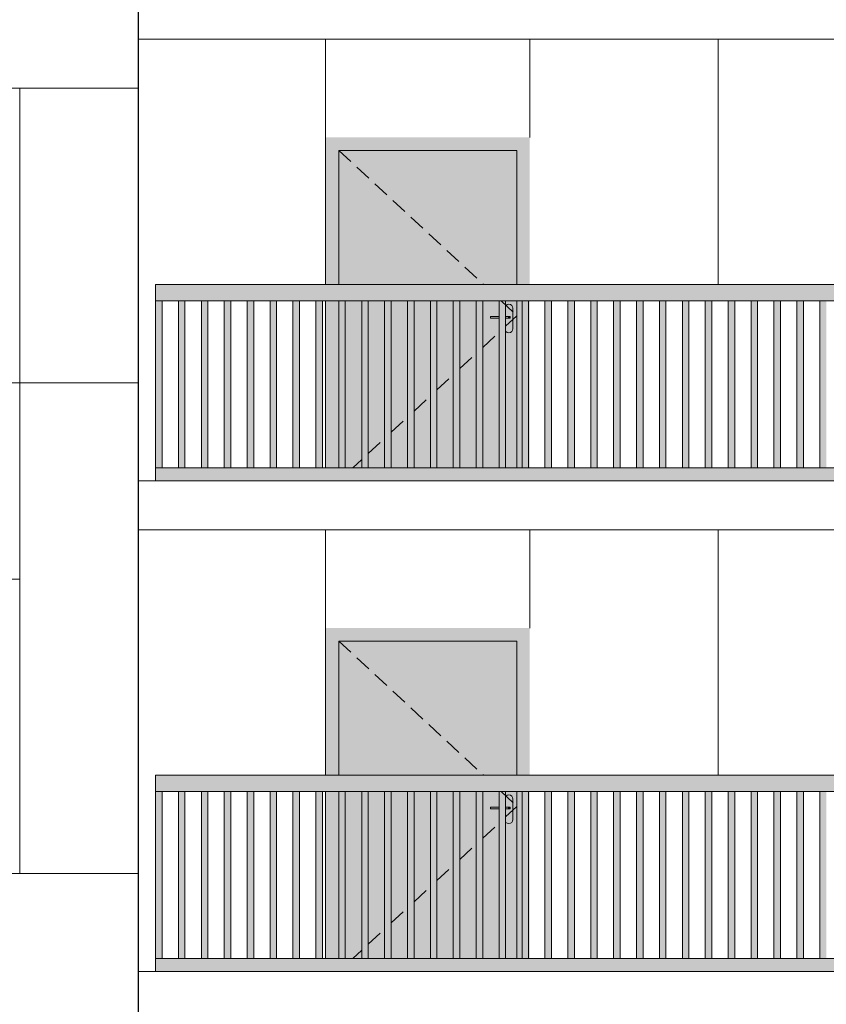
# Model space of a CAD drawing. Header units: millimetres. Extents: x -7244281 to -6602924, y 5765436 to 5938280.
# Tile 25 of 65: x -6624256 to -6619326, y 5786852 to 5792872. Entities that reach past the tile are written whole.
import ezdxf

# ---------------------------------------------------------------- set-up
doc = ezdxf.new("R2010")
doc.units = ezdxf.units.MM
doc.header["$MEASUREMENT"] = 0
doc.header["$XCLIPFRAME"] = 0
doc.linetypes.add('DASHEDX2', pattern=[150, 100, -50])
for name, color, linetype, lineweight in [('0_Ном._пера__1', 7, 'Continuous', 0), ('АР-Стены_внешние_.АР_Ном._пера__1', 7, 'Continuous', 0), ('Конструктив - Ограждение_Ном._пера__1', 7, 'Continuous', 0)]:
    doc.layers.add(name, color=color, linetype=linetype, lineweight=lineweight)
doc.layers.add('0_Ном._пера__161', color=7, linetype='Continuous', lineweight=13, true_color=0x6a6a6a)
picture_1 = doc.add_image_def('image4.png', size_in_pixel=(734, 827))
picture_2 = doc.add_image_def('image2.png', size_in_pixel=(882, 833))
picture_3 = doc.add_image_def('image5.png', size_in_pixel=(725, 814))
picture_4 = doc.add_image_def('image1.png', size_in_pixel=(729, 823))

msp = doc.modelspace()

# ---------------------------------------------------------------- hatches: boundary and pattern name
at = {"layer": '0_Ном._пера__161', "linetype": 'Continuous', "lineweight": 0, "true_color": 0x696969}
for points in [[(-6622386.252, 5792152.475), (-6622386.252, 5792072.475), (-6622306.252, 5792072.475), (-6621216.252, 5792072.475), (-6621137.819, 5792072.475), (-6621137.819, 5792152.475)], [(-6622306.252, 5792072.475), (-6622386.252, 5792072.475), (-6622386.252, 5791252.475), (-6622306.252, 5791252.475)], [(-6621216.252, 5792072.475), (-6622306.252, 5792072.475), (-6622306.252, 5791252.475), (-6621216.252, 5791252.475)], [(-6621137.819, 5792072.475), (-6621216.252, 5792072.475), (-6621216.252, 5791252.475), (-6621137.819, 5791252.475)], [(-6623425.769, 5791152.475), (-6622441.373, 5791152.475), (-6622381.373, 5791152.475), (-6621446.982, 5791152.475), (-6621446.982, 5791151.255), (-6621386.982, 5791151.255), (-6621386.982, 5791152.475), (-6620452.591, 5791152.475), (-6620392.591, 5791152.475), (-6619458.2, 5791152.475), (-6619398.2, 5791152.475), (-6618463.809, 5791152.475), (-6618403.809, 5791152.475), (-6617469.418, 5791152.475), (-6617409.418, 5791152.475), (-6616475.027, 5791152.475), (-6616415.027, 5791152.475), (-6615480.636, 5791152.475), (-6615420.636, 5791152.475), (-6614436.243, 5791152.475), (-6614436.243, 5791252.475), (-6623425.769, 5791252.475)], [(-6623425.625, 5790132.475), (-6623385.625, 5790132.475), (-6623385.625, 5791152.475), (-6623425.625, 5791152.475)], [(-6623285.625, 5790132.476), (-6623245.625, 5790132.476), (-6623245.625, 5791152.476), (-6623285.625, 5791152.476)], [(-6623145.625, 5790132.478), (-6623105.625, 5790132.478), (-6623105.625, 5791152.478), (-6623145.625, 5791152.478)], [(-6623005.625, 5790132.479), (-6622965.625, 5790132.479), (-6622965.625, 5791152.479), (-6623005.625, 5791152.479)], [(-6622865.625, 5790132.48), (-6622825.625, 5790132.48), (-6622825.625, 5791152.48), (-6622865.625, 5791152.48)], [(-6622725.625, 5790132.481), (-6622685.625, 5790132.481), (-6622685.625, 5791152.481), (-6622725.625, 5791152.481)], [(-6622585.625, 5790132.483), (-6622545.625, 5790132.483), (-6622545.625, 5791152.483), (-6622585.625, 5791152.483)], [(-6622445.625, 5790132.484), (-6622405.625, 5790132.484), (-6622405.625, 5791152.484), (-6622445.625, 5791152.484)], [(-6622386.252, 5791152.475), (-6622386.252, 5790132.475), (-6622306.252, 5790132.475), (-6622306.252, 5791152.475)], [(-6622306.252, 5790132.475), (-6621537.365, 5790132.475), (-6621537.365, 5791152.475), (-6622306.252, 5791152.475)], [(-6622305.625, 5790132.485), (-6622265.625, 5790132.485), (-6622265.625, 5791152.485), (-6622305.625, 5791152.485)], [(-6622165.625, 5790132.487), (-6622125.625, 5790132.487), (-6622125.625, 5791152.487), (-6622165.625, 5791152.487)], [(-6622025.625, 5790132.488), (-6621985.625, 5790132.488), (-6621985.625, 5791152.488), (-6622025.625, 5791152.488)], [(-6621885.625, 5790132.489), (-6621845.625, 5790132.489), (-6621845.625, 5791152.489), (-6621885.625, 5791152.489)], [(-6621745.625, 5790132.491), (-6621705.625, 5790132.491), (-6621705.625, 5791152.49), (-6621745.625, 5791152.49)], [(-6621605.625, 5790132.492), (-6621565.625, 5790132.492), (-6621565.625, 5791152.492), (-6621605.625, 5791152.492)], [(-6621465.625, 5790132.493), (-6621425.625, 5790132.493), (-6621425.625, 5791152.493), (-6621465.625, 5791152.493)], [(-6621325.625, 5790132.494), (-6621285.625, 5790132.494), (-6621285.625, 5791152.494), (-6621325.625, 5791152.494)], [(-6621291.252, 5790982.475), (-6621289.349, 5790972.908), (-6621283.929, 5790964.797), (-6621275.819, 5790959.378), (-6621266.252, 5790957.475), (-6621256.685, 5790959.378), (-6621248.574, 5790964.797), (-6621243.155, 5790972.908), (-6621241.252, 5790982.475), (-6621241.252, 5791107.475), (-6621243.155, 5791117.042), (-6621248.574, 5791125.153), (-6621256.685, 5791130.572), (-6621266.252, 5791132.475), (-6621275.819, 5791130.572), (-6621283.929, 5791125.153), (-6621289.349, 5791117.042), (-6621291.252, 5791107.475), (-6621291.252, 5791057.475), (-6621259.742, 5791057.475), (-6621258.752, 5791057.475), (-6621258.752, 5791047.475), (-6621259.742, 5791047.475), (-6621291.252, 5791047.475)], [(-6621216.252, 5790132.475), (-6621137.819, 5790132.475), (-6621137.819, 5791152.475), (-6621216.252, 5791152.475)], [(-6621185.625, 5790132.496), (-6621145.625, 5790132.496), (-6621145.625, 5791152.496), (-6621185.625, 5791152.496)], [(-6621045.625, 5790132.497), (-6621005.625, 5790132.497), (-6621005.625, 5791152.497), (-6621045.625, 5791152.497)], [(-6620905.625, 5790132.498), (-6620865.625, 5790132.498), (-6620865.625, 5791152.498), (-6620905.625, 5791152.498)], [(-6620765.625, 5790132.5), (-6620725.625, 5790132.5), (-6620725.625, 5791152.5), (-6620765.625, 5791152.5)], [(-6620625.625, 5790132.501), (-6620585.625, 5790132.501), (-6620585.625, 5791152.501), (-6620625.625, 5791152.501)], [(-6620485.625, 5790132.502), (-6620445.625, 5790132.502), (-6620445.625, 5791152.502), (-6620485.625, 5791152.502)], [(-6620345.625, 5790132.503), (-6620305.625, 5790132.503), (-6620305.625, 5791152.503), (-6620345.625, 5791152.503)], [(-6620205.625, 5790132.505), (-6620165.625, 5790132.505), (-6620165.625, 5791152.505), (-6620205.625, 5791152.505)], [(-6620065.625, 5790132.506), (-6620025.625, 5790132.506), (-6620025.625, 5791152.506), (-6620065.625, 5791152.506)], [(-6619925.625, 5790132.507), (-6619885.625, 5790132.507), (-6619885.625, 5791152.507), (-6619925.625, 5791152.507)], [(-6619785.625, 5790132.509), (-6619745.625, 5790132.509), (-6619745.625, 5791152.509), (-6619785.625, 5791152.509)], [(-6619645.625, 5790132.51), (-6619605.625, 5790132.51), (-6619605.625, 5791152.51), (-6619645.625, 5791152.51)], [(-6619505.625, 5790132.511), (-6619465.625, 5790132.511), (-6619465.625, 5791152.511), (-6619505.625, 5791152.511)], [(-6619365.625, 5790132.512), (-6619325.625, 5790132.512), (-6619325.625, 5791152.512), (-6619365.625, 5791152.512)], [(-6621378.753, 5791057.475), (-6621378.753, 5791047.475), (-6621271.753, 5791047.475), (-6621271.753, 5791057.475)], [(-6621271.753, 5791057.475), (-6621271.753, 5791047.475), (-6621266.778, 5791047.475), (-6621266.778, 5791057.475)], [(-6621266.778, 5791057.475), (-6621266.778, 5791047.475), (-6621262.56, 5791047.475), (-6621262.56, 5791057.475)], [(-6621262.56, 5791057.475), (-6621262.56, 5791047.475), (-6621259.742, 5791047.475), (-6621259.742, 5791057.475)], [(-6621259.742, 5791057.475), (-6621259.742, 5791047.475), (-6621258.752, 5791047.475), (-6621258.752, 5791057.475)], [(-6623425.769, 5790132.475), (-6623425.769, 5790052.475), (-6622441.373, 5790052.475), (-6622381.373, 5790052.475), (-6621446.982, 5790052.475), (-6621386.982, 5790052.475), (-6620452.591, 5790052.475), (-6620392.591, 5790052.475), (-6619458.2, 5790052.475), (-6619398.2, 5790052.475), (-6618463.809, 5790052.475), (-6618403.809, 5790052.475), (-6617469.418, 5790052.475), (-6617409.418, 5790052.475), (-6616475.027, 5790052.475), (-6616415.027, 5790052.475), (-6615480.636, 5790052.475), (-6615420.636, 5790052.475), (-6614436.243, 5790052.475), (-6614436.243, 5790132.475), (-6615420.636, 5790132.475), (-6615480.636, 5790132.475), (-6616415.027, 5790132.475), (-6616475.027, 5790132.475), (-6617409.418, 5790132.475), (-6617469.418, 5790132.475), (-6618403.809, 5790132.475), (-6618463.809, 5790132.475), (-6619398.2, 5790132.475), (-6619458.2, 5790132.475), (-6620392.591, 5790132.475), (-6620452.591, 5790132.475), (-6621386.982, 5790132.475), (-6621446.982, 5790132.475), (-6622381.373, 5790132.475), (-6622441.373, 5790132.475)], [(-6622386.252, 5789152.475), (-6622386.252, 5789072.475), (-6622306.252, 5789072.475), (-6621216.252, 5789072.475), (-6621137.819, 5789072.475), (-6621137.819, 5789152.475)], [(-6622306.252, 5789072.475), (-6622386.252, 5789072.475), (-6622386.252, 5788252.475), (-6622306.252, 5788252.475)], [(-6621216.252, 5789072.475), (-6622306.252, 5789072.475), (-6622306.252, 5788252.475), (-6621216.252, 5788252.475)], [(-6621137.819, 5789072.475), (-6621216.252, 5789072.475), (-6621216.252, 5788252.475), (-6621137.819, 5788252.475)], [(-6623425.769, 5788152.475), (-6622441.373, 5788152.475), (-6622381.373, 5788152.475), (-6621446.982, 5788152.475), (-6621446.982, 5788151.255), (-6621386.982, 5788151.255), (-6621386.982, 5788152.475), (-6620452.591, 5788152.475), (-6620392.591, 5788152.475), (-6619458.2, 5788152.475), (-6619398.2, 5788152.475), (-6618463.809, 5788152.475), (-6618403.809, 5788152.475), (-6617469.418, 5788152.475), (-6617409.418, 5788152.475), (-6616475.027, 5788152.475), (-6616415.027, 5788152.475), (-6615480.636, 5788152.475), (-6615420.636, 5788152.475), (-6614436.243, 5788152.475), (-6614436.243, 5788252.475), (-6623425.769, 5788252.475)], [(-6623425.625, 5787132.475), (-6623385.625, 5787132.475), (-6623385.625, 5788152.475), (-6623425.625, 5788152.475)], [(-6623285.625, 5787132.476), (-6623245.625, 5787132.476), (-6623245.625, 5788152.476), (-6623285.625, 5788152.476)], [(-6623145.625, 5787132.478), (-6623105.625, 5787132.478), (-6623105.625, 5788152.478), (-6623145.625, 5788152.478)], [(-6623005.625, 5787132.479), (-6622965.625, 5787132.479), (-6622965.625, 5788152.479), (-6623005.625, 5788152.479)], [(-6622865.625, 5787132.48), (-6622825.625, 5787132.48), (-6622825.625, 5788152.48), (-6622865.625, 5788152.48)], [(-6622725.625, 5787132.482), (-6622685.625, 5787132.482), (-6622685.625, 5788152.482), (-6622725.625, 5788152.482)], [(-6622585.625, 5787132.483), (-6622545.625, 5787132.483), (-6622545.625, 5788152.483), (-6622585.625, 5788152.483)], [(-6622445.625, 5787132.484), (-6622405.625, 5787132.484), (-6622405.625, 5788152.484), (-6622445.625, 5788152.484)], [(-6622386.252, 5788152.475), (-6622386.252, 5787132.475), (-6622306.252, 5787132.475), (-6622306.252, 5788152.475)], [(-6622306.252, 5787132.475), (-6621537.365, 5787132.475), (-6621537.365, 5788152.475), (-6622306.252, 5788152.475)], [(-6622305.625, 5787132.485), (-6622265.625, 5787132.485), (-6622265.625, 5788152.485), (-6622305.625, 5788152.485)], [(-6622165.625, 5787132.487), (-6622125.625, 5787132.487), (-6622125.625, 5788152.487), (-6622165.625, 5788152.487)], [(-6622025.625, 5787132.488), (-6621985.625, 5787132.488), (-6621985.625, 5788152.488), (-6622025.625, 5788152.488)], [(-6621885.625, 5787132.489), (-6621845.625, 5787132.489), (-6621845.625, 5788152.489), (-6621885.625, 5788152.489)], [(-6621745.625, 5787132.491), (-6621705.625, 5787132.491), (-6621705.625, 5788152.491), (-6621745.625, 5788152.491)], [(-6621605.625, 5787132.492), (-6621565.625, 5787132.492), (-6621565.625, 5788152.492), (-6621605.625, 5788152.492)], [(-6621465.625, 5787132.493), (-6621425.625, 5787132.493), (-6621425.625, 5788152.493), (-6621465.625, 5788152.493)], [(-6621325.625, 5787132.494), (-6621285.625, 5787132.494), (-6621285.625, 5788152.494), (-6621325.625, 5788152.494)], [(-6621291.252, 5787982.475), (-6621289.349, 5787972.908), (-6621283.929, 5787964.797), (-6621275.819, 5787959.378), (-6621266.252, 5787957.475), (-6621256.685, 5787959.378), (-6621248.574, 5787964.797), (-6621243.155, 5787972.908), (-6621241.252, 5787982.475), (-6621241.252, 5788107.475), (-6621243.155, 5788117.042), (-6621248.574, 5788125.153), (-6621256.685, 5788130.572), (-6621266.252, 5788132.475), (-6621275.819, 5788130.572), (-6621283.929, 5788125.153), (-6621289.349, 5788117.042), (-6621291.252, 5788107.475), (-6621291.252, 5788057.475), (-6621259.742, 5788057.475), (-6621258.752, 5788057.475), (-6621258.752, 5788047.475), (-6621259.742, 5788047.475), (-6621291.252, 5788047.475)], [(-6621216.252, 5787132.475), (-6621137.819, 5787132.475), (-6621137.819, 5788152.475), (-6621216.252, 5788152.475)], [(-6621185.625, 5787132.496), (-6621145.625, 5787132.496), (-6621145.625, 5788152.496), (-6621185.625, 5788152.496)], [(-6621045.625, 5787132.497), (-6621005.625, 5787132.497), (-6621005.625, 5788152.497), (-6621045.625, 5788152.497)], [(-6620905.625, 5787132.498), (-6620865.625, 5787132.498), (-6620865.625, 5788152.498), (-6620905.625, 5788152.498)], [(-6620765.625, 5787132.5), (-6620725.625, 5787132.5), (-6620725.625, 5788152.5), (-6620765.625, 5788152.5)], [(-6620625.625, 5787132.501), (-6620585.625, 5787132.501), (-6620585.625, 5788152.501), (-6620625.625, 5788152.501)], [(-6620485.625, 5787132.502), (-6620445.625, 5787132.502), (-6620445.625, 5788152.502), (-6620485.625, 5788152.502)], [(-6620345.625, 5787132.503), (-6620305.625, 5787132.503), (-6620305.625, 5788152.503), (-6620345.625, 5788152.503)], [(-6620205.625, 5787132.505), (-6620165.625, 5787132.505), (-6620165.625, 5788152.505), (-6620205.625, 5788152.505)], [(-6620065.625, 5787132.506), (-6620025.625, 5787132.506), (-6620025.625, 5788152.506), (-6620065.625, 5788152.506)], [(-6619925.625, 5787132.507), (-6619885.625, 5787132.507), (-6619885.625, 5788152.507), (-6619925.625, 5788152.507)], [(-6619785.625, 5787132.509), (-6619745.625, 5787132.509), (-6619745.625, 5788152.509), (-6619785.625, 5788152.509)], [(-6619645.625, 5787132.51), (-6619605.625, 5787132.51), (-6619605.625, 5788152.51), (-6619645.625, 5788152.51)], [(-6619505.625, 5787132.511), (-6619465.625, 5787132.511), (-6619465.625, 5788152.511), (-6619505.625, 5788152.511)], [(-6619365.625, 5787132.513), (-6619325.625, 5787132.513), (-6619325.625, 5788152.513), (-6619365.625, 5788152.513)], [(-6621378.753, 5788057.475), (-6621378.753, 5788047.475), (-6621271.753, 5788047.475), (-6621271.753, 5788057.475)], [(-6621271.753, 5788057.475), (-6621271.753, 5788047.475), (-6621266.778, 5788047.475), (-6621266.778, 5788057.475)], [(-6621266.778, 5788057.475), (-6621266.778, 5788047.475), (-6621262.56, 5788047.475), (-6621262.56, 5788057.475)], [(-6621262.56, 5788057.475), (-6621262.56, 5788047.475), (-6621259.742, 5788047.475), (-6621259.742, 5788057.475)], [(-6621259.742, 5788057.475), (-6621259.742, 5788047.475), (-6621258.752, 5788047.475), (-6621258.752, 5788057.475)], [(-6623425.769, 5787132.475), (-6623425.769, 5787052.475), (-6622441.373, 5787052.475), (-6622381.373, 5787052.475), (-6621446.982, 5787052.475), (-6621386.982, 5787052.475), (-6620452.591, 5787052.475), (-6620392.591, 5787052.475), (-6619458.2, 5787052.475), (-6619398.2, 5787052.475), (-6618463.809, 5787052.475), (-6618403.809, 5787052.475), (-6617469.418, 5787052.475), (-6617409.418, 5787052.475), (-6616475.027, 5787052.475), (-6616415.027, 5787052.475), (-6615480.636, 5787052.475), (-6615420.636, 5787052.475), (-6614436.243, 5787052.475), (-6614436.243, 5787132.475), (-6615420.636, 5787132.475), (-6615480.636, 5787132.475), (-6616415.027, 5787132.475), (-6616475.027, 5787132.475), (-6617409.418, 5787132.475), (-6617469.418, 5787132.475), (-6618403.809, 5787132.475), (-6618463.809, 5787132.475), (-6619398.2, 5787132.475), (-6619458.2, 5787132.475), (-6620392.591, 5787132.475), (-6620452.591, 5787132.475), (-6621386.982, 5787132.475), (-6621446.982, 5787132.475), (-6622381.373, 5787132.475), (-6622441.373, 5787132.475)]]:
    msp.add_hatch(color=251, dxfattribs=at).paths.add_polyline_path(points)
h = msp.add_hatch(color=251, dxfattribs=at)
h.paths.add_polyline_path([(-6621537.365, 5790132.475), (-6621216.252, 5790132.475), (-6621216.252, 5791152.475), (-6621537.365, 5791152.475)])
h.paths.add_polyline_path([(-6621378.753, 5791057.475), (-6621291.252, 5791057.475), (-6621291.252, 5791107.475), (-6621289.349, 5791117.042), (-6621283.929, 5791125.153), (-6621275.819, 5791130.572), (-6621266.252, 5791132.475), (-6621256.685, 5791130.572), (-6621248.574, 5791125.153), (-6621243.155, 5791117.042), (-6621241.252, 5791107.475), (-6621241.252, 5790982.475), (-6621243.155, 5790972.908), (-6621248.574, 5790964.797), (-6621256.685, 5790959.378), (-6621266.252, 5790957.475), (-6621275.819, 5790959.378), (-6621283.929, 5790964.797), (-6621289.349, 5790972.908), (-6621291.252, 5790982.475), (-6621291.252, 5791047.475), (-6621378.753, 5791047.475)], flags=0)
h = msp.add_hatch(color=251, dxfattribs=at)
h.paths.add_polyline_path([(-6621537.365, 5787132.475), (-6621216.252, 5787132.475), (-6621216.252, 5788152.475), (-6621537.365, 5788152.475)])
h.paths.add_polyline_path([(-6621378.753, 5788057.475), (-6621291.252, 5788057.475), (-6621291.252, 5788107.475), (-6621289.349, 5788117.042), (-6621283.929, 5788125.153), (-6621275.819, 5788130.572), (-6621266.252, 5788132.475), (-6621256.685, 5788130.572), (-6621248.574, 5788125.153), (-6621243.155, 5788117.042), (-6621241.252, 5788107.475), (-6621241.252, 5787982.475), (-6621243.155, 5787972.908), (-6621248.574, 5787964.797), (-6621256.685, 5787959.378), (-6621266.252, 5787957.475), (-6621275.819, 5787959.378), (-6621283.929, 5787964.797), (-6621289.349, 5787972.908), (-6621291.252, 5787982.475), (-6621291.252, 5788047.475), (-6621378.753, 5788047.475)], flags=0)

# ---------------------------------------------------------------- linework, layer by layer
at = {"layer": '0_Ном._пера__1', "color": 7, "linetype": 'Continuous', "lineweight": 0}
for p, q in [((-6623530.476, 5792752.475), (-6623530.476, 5793052.475)), ((-6623530.476, 5792752.475), (-6614356.305, 5792752.475)), ((-6622386.252, 5792152.475), (-6622386.252, 5792752.475)), ((-6621137.819, 5792152.475), (-6621137.819, 5792752.475)), ((-6619986.252, 5791252.475), (-6619986.252, 5792752.475)), ((-6623530.476, 5790052.475), (-6614356.305, 5790052.475)), ((-6623530.476, 5789752.475), (-6623530.476, 5790052.475)), ((-6623530.476, 5789752.475), (-6614356.305, 5789752.475)), ((-6622386.252, 5789152.475), (-6622386.252, 5789752.475)), ((-6621137.819, 5789152.475), (-6621137.819, 5789752.475)), ((-6619986.252, 5788252.475), (-6619986.252, 5789752.475)), ((-6623530.476, 5787052.475), (-6614356.305, 5787052.475)), ((-6623530.476, 5786752.475), (-6623530.476, 5787052.475))]:
    msp.add_line(p, q, dxfattribs=at)
msp.add_lwpolyline([(-6623530.571, 5773593.185), (-6623530.571, 5838462.474), (-6614356.305, 5838462.474), (-6614356.305, 5773785.975)], dxfattribs=at)
for points in [[(-6623530.476, 5793652.474), (-6625985.501, 5793652.474), (-6625985.501, 5792452.474), (-6623530.476, 5792452.474)], [(-6623530.476, 5792452.474), (-6624255.95, 5792452.474), (-6624255.95, 5790652.474), (-6623530.476, 5790652.474)], [(-6623530.476, 5790652.474), (-6624255.95, 5790652.474), (-6624255.95, 5787652.474), (-6623530.476, 5787652.474)], [(-6623530.476, 5787652.474), (-6625985.501, 5787652.474), (-6625985.501, 5786452.474), (-6623530.476, 5786452.474)]]:
    msp.add_lwpolyline(points, close=True, dxfattribs=at)
at = {"layer": 'АР-Стены_внешние_.АР_Ном._пера__1', "color": 7, "linetype": 'Continuous', "lineweight": 0}
for p, q in [((-6624255.95, 5792452.474), (-6624255.95, 5790652.474)), ((-6622386.252, 5792072.475), (-6622386.252, 5792152.475)), ((-6622386.252, 5791252.475), (-6622386.252, 5792072.475)), ((-6621216.252, 5792072.475), (-6622306.252, 5792072.475)), ((-6622306.252, 5792072.475), (-6622306.252, 5791252.475)), ((-6621216.252, 5791252.475), (-6621216.252, 5792072.475)), ((-6622386.252, 5790132.475), (-6622386.252, 5791152.475)), ((-6622306.252, 5791152.475), (-6622306.252, 5790132.475)), ((-6621285.625, 5791122.615), (-6621283.929, 5791125.153)), ((-6621283.929, 5791125.153), (-6621275.819, 5791130.572)), ((-6621275.819, 5791130.572), (-6621266.252, 5791132.475)), ((-6621266.252, 5791132.475), (-6621256.685, 5791130.572)), ((-6621256.685, 5791130.572), (-6621248.574, 5791125.153)), ((-6621248.574, 5791125.153), (-6621243.155, 5791117.042)), ((-6621216.252, 5790132.475), (-6621216.252, 5791152.475)), ((-6621243.155, 5791117.042), (-6621241.252, 5791107.475)), ((-6621241.252, 5791107.475), (-6621241.252, 5790982.475)), ((-6621378.753, 5791057.475), (-6621325.625, 5791057.475)), ((-6621378.753, 5791057.475), (-6621378.753, 5791047.475)), ((-6621378.753, 5791047.475), (-6621325.625, 5791047.475)), ((-6621285.625, 5791057.475), (-6621271.753, 5791057.475)), ((-6621285.625, 5791047.475), (-6621271.753, 5791047.475)), ((-6621271.753, 5791057.475), (-6621266.778, 5791057.475)), ((-6621271.753, 5791047.475), (-6621266.778, 5791047.475)), ((-6621266.778, 5791057.475), (-6621262.56, 5791057.475)), ((-6621266.778, 5791047.475), (-6621262.56, 5791047.475)), ((-6621262.56, 5791057.475), (-6621259.742, 5791057.475)), ((-6621262.56, 5791047.475), (-6621259.742, 5791047.475)), ((-6621259.742, 5791057.475), (-6621258.752, 5791057.475)), ((-6621259.742, 5791047.475), (-6621258.752, 5791047.475)), ((-6621258.752, 5791057.475), (-6621258.752, 5791047.475)), ((-6621283.929, 5790964.797), (-6621285.625, 5790967.335)), ((-6621275.819, 5790959.378), (-6621283.929, 5790964.797)), ((-6621266.252, 5790957.475), (-6621275.819, 5790959.378)), ((-6621256.685, 5790959.378), (-6621266.252, 5790957.475)), ((-6621248.574, 5790964.797), (-6621256.685, 5790959.378)), ((-6621243.155, 5790972.908), (-6621248.574, 5790964.797)), ((-6621241.252, 5790982.475), (-6621243.155, 5790972.908)), ((-6624255.95, 5789452.474), (-6624255.95, 5787652.474)), ((-6622386.252, 5789072.475), (-6622386.252, 5789152.475)), ((-6622386.252, 5788252.475), (-6622386.252, 5789072.475)), ((-6621216.252, 5789072.475), (-6622306.252, 5789072.475)), ((-6622306.252, 5789072.475), (-6622306.252, 5788252.475)), ((-6621216.252, 5788252.475), (-6621216.252, 5789072.475)), ((-6622386.252, 5787132.475), (-6622386.252, 5788152.475)), ((-6622306.252, 5788152.475), (-6622306.252, 5787132.475)), ((-6621285.625, 5788122.615), (-6621283.929, 5788125.153)), ((-6621283.929, 5788125.153), (-6621275.819, 5788130.572)), ((-6621275.819, 5788130.572), (-6621266.252, 5788132.475)), ((-6621266.252, 5788132.475), (-6621256.685, 5788130.572)), ((-6621256.685, 5788130.572), (-6621248.574, 5788125.153)), ((-6621248.574, 5788125.153), (-6621243.155, 5788117.042)), ((-6621243.155, 5788117.042), (-6621241.252, 5788107.475)), ((-6621216.252, 5787132.475), (-6621216.252, 5788152.475)), ((-6621378.753, 5788057.475), (-6621325.625, 5788057.475)), ((-6621378.753, 5788057.475), (-6621378.753, 5788047.475)), ((-6621285.625, 5788057.475), (-6621271.753, 5788057.475)), ((-6621271.753, 5788057.475), (-6621266.778, 5788057.475)), ((-6621266.778, 5788057.475), (-6621262.56, 5788057.475)), ((-6621262.56, 5788057.475), (-6621259.742, 5788057.475)), ((-6621259.742, 5788057.475), (-6621258.752, 5788057.475)), ((-6621258.752, 5788057.475), (-6621258.752, 5788047.475)), ((-6621241.252, 5788107.475), (-6621241.252, 5787982.475)), ((-6621378.753, 5788047.475), (-6621325.625, 5788047.475)), ((-6621285.625, 5788047.475), (-6621271.753, 5788047.475)), ((-6621271.753, 5788047.475), (-6621266.778, 5788047.475)), ((-6621266.778, 5788047.475), (-6621262.56, 5788047.475)), ((-6621262.56, 5788047.475), (-6621259.742, 5788047.475)), ((-6621259.742, 5788047.475), (-6621258.752, 5788047.475)), ((-6621283.929, 5787964.797), (-6621285.625, 5787967.335)), ((-6621275.819, 5787959.378), (-6621283.929, 5787964.797)), ((-6621266.252, 5787957.475), (-6621275.819, 5787959.378)), ((-6621256.685, 5787959.378), (-6621266.252, 5787957.475)), ((-6621248.574, 5787964.797), (-6621256.685, 5787959.378)), ((-6621243.155, 5787972.908), (-6621248.574, 5787964.797)), ((-6621241.252, 5787982.475), (-6621243.155, 5787972.908))]:
    msp.add_line(p, q, dxfattribs=at)
at = {"layer": 'АР-Стены_внешние_.АР_Ном._пера__1', "color": 7, "linetype": 'DASHEDX2', "lineweight": 0}
for p, q in [((-6622306.252, 5792072.475), (-6621421.301, 5791252.475)), ((-6621313.38, 5791152.475), (-6621216.252, 5791062.475)), ((-6621285.625, 5790998.193), (-6621216.252, 5791062.475)), ((-6621425.625, 5790868.468), (-6621325.625, 5790961.129)), ((-6621565.625, 5790738.744), (-6621465.625, 5790831.404)), ((-6621705.625, 5790609.019), (-6621605.625, 5790701.679)), ((-6621845.625, 5790479.294), (-6621745.625, 5790571.955)), ((-6621985.625, 5790349.569), (-6621885.625, 5790442.23)), ((-6622125.625, 5790219.844), (-6622025.625, 5790312.505)), ((-6622219.915, 5790132.475), (-6622165.625, 5790182.78)), ((-6622306.252, 5789072.475), (-6621421.301, 5788252.475)), ((-6621313.38, 5788152.475), (-6621216.252, 5788062.475)), ((-6621285.625, 5787998.193), (-6621216.252, 5788062.475)), ((-6621425.625, 5787868.468), (-6621325.625, 5787961.129)), ((-6621565.625, 5787738.744), (-6621465.625, 5787831.404)), ((-6621705.625, 5787609.019), (-6621605.625, 5787701.679)), ((-6621845.625, 5787479.294), (-6621745.625, 5787571.955)), ((-6621985.625, 5787349.569), (-6621885.625, 5787442.23)), ((-6622125.625, 5787219.844), (-6622025.625, 5787312.505)), ((-6622219.915, 5787132.475), (-6622165.625, 5787182.78))]:
    msp.add_line(p, q, dxfattribs=at)
at = {"layer": 'Конструктив - Ограждение_Ном._пера__1', "color": 7, "linetype": 'Continuous', "lineweight": 0}
for p, q in [((-6623425.769, 5791152.475), (-6623425.769, 5791252.475)), ((-6614436.243, 5791252.475), (-6623425.769, 5791252.475)), ((-6622441.373, 5791152.475), (-6623425.769, 5791152.475)), ((-6623425.625, 5790132.474), (-6623425.625, 5791152.475)), ((-6623385.625, 5790132.475), (-6623385.625, 5791152.475)), ((-6623385.612, 5790132.475), (-6623385.612, 5791152.475)), ((-6623285.625, 5790132.475), (-6623285.625, 5791152.476)), ((-6623245.625, 5790132.476), (-6623245.625, 5791152.476)), ((-6623245.612, 5790132.476), (-6623245.612, 5791152.476)), ((-6623145.625, 5790132.476), (-6623145.625, 5791152.478)), ((-6623105.625, 5790132.478), (-6623105.625, 5791152.478)), ((-6623105.612, 5790132.478), (-6623105.612, 5791152.478)), ((-6623005.625, 5790132.478), (-6623005.625, 5791152.479)), ((-6622965.625, 5790132.479), (-6622965.625, 5791152.479)), ((-6622965.612, 5790132.479), (-6622965.612, 5791152.479)), ((-6622865.625, 5790132.479), (-6622865.625, 5791152.48)), ((-6622825.625, 5790132.48), (-6622825.625, 5791152.48)), ((-6622825.612, 5790132.48), (-6622825.612, 5791152.48)), ((-6622725.625, 5790132.48), (-6622725.625, 5791152.481)), ((-6622685.625, 5790132.481), (-6622685.625, 5791152.481)), ((-6622685.612, 5790132.481), (-6622685.612, 5791152.481)), ((-6622585.625, 5790132.481), (-6622585.625, 5791152.483)), ((-6622545.625, 5790132.483), (-6622545.625, 5791152.483)), ((-6622545.612, 5790132.483), (-6622545.612, 5791152.483)), ((-6622445.625, 5790132.483), (-6622445.625, 5791152.484)), ((-6622381.373, 5791152.475), (-6622441.373, 5791152.475)), ((-6622405.625, 5790132.484), (-6622405.625, 5791152.484)), ((-6622405.612, 5790132.484), (-6622405.612, 5791152.484)), ((-6621446.982, 5791152.475), (-6622381.373, 5791152.475)), ((-6622305.625, 5790132.484), (-6622305.625, 5791152.485)), ((-6622265.625, 5790132.485), (-6622265.625, 5791152.485)), ((-6622265.612, 5790132.485), (-6622265.612, 5791152.485)), ((-6622165.625, 5790132.485), (-6622165.625, 5791152.487)), ((-6622125.625, 5790132.487), (-6622125.625, 5791152.487)), ((-6622125.612, 5790132.487), (-6622125.612, 5791152.487)), ((-6622025.625, 5790132.487), (-6622025.625, 5791152.488)), ((-6621985.625, 5790132.488), (-6621985.625, 5791152.488)), ((-6621985.612, 5790132.488), (-6621985.612, 5791152.488)), ((-6621885.625, 5790132.488), (-6621885.625, 5791152.489)), ((-6621845.625, 5790132.489), (-6621845.625, 5791152.489)), ((-6621845.612, 5790132.489), (-6621845.612, 5791152.489)), ((-6621745.625, 5790132.489), (-6621745.625, 5791152.49)), ((-6621705.625, 5790132.49), (-6621705.625, 5791152.49)), ((-6621705.612, 5790132.49), (-6621705.612, 5791152.49)), ((-6621605.625, 5790132.49), (-6621605.625, 5791152.492)), ((-6621565.625, 5790132.492), (-6621565.625, 5791152.492)), ((-6621565.612, 5790132.492), (-6621565.612, 5791152.492)), ((-6621465.625, 5790132.492), (-6621465.625, 5791152.493)), ((-6621386.982, 5791152.475), (-6621446.982, 5791152.475)), ((-6621425.625, 5790132.493), (-6621425.625, 5791152.493)), ((-6621425.612, 5790132.493), (-6621425.612, 5791152.493)), ((-6620452.591, 5791152.475), (-6621386.982, 5791152.475)), ((-6621325.625, 5790132.493), (-6621325.625, 5791152.494)), ((-6621285.625, 5790132.494), (-6621285.625, 5791152.494)), ((-6621285.612, 5790132.494), (-6621285.612, 5791152.494)), ((-6621185.625, 5790132.494), (-6621185.625, 5791152.496)), ((-6621145.625, 5790132.496), (-6621145.625, 5791152.496)), ((-6621145.612, 5790132.496), (-6621145.612, 5791152.496)), ((-6621045.625, 5790132.496), (-6621045.625, 5791152.497)), ((-6621005.625, 5790132.497), (-6621005.625, 5791152.497)), ((-6621005.612, 5790132.497), (-6621005.612, 5791152.497)), ((-6620905.625, 5790132.497), (-6620905.625, 5791152.498)), ((-6620865.625, 5790132.498), (-6620865.625, 5791152.498)), ((-6620865.612, 5790132.498), (-6620865.612, 5791152.498)), ((-6620765.625, 5790132.498), (-6620765.625, 5791152.5)), ((-6620725.625, 5790132.5), (-6620725.625, 5791152.5)), ((-6620725.612, 5790132.5), (-6620725.612, 5791152.5)), ((-6620625.625, 5790132.5), (-6620625.625, 5791152.501)), ((-6620585.625, 5790132.501), (-6620585.625, 5791152.501)), ((-6620585.612, 5790132.501), (-6620585.612, 5791152.501)), ((-6620485.625, 5790132.501), (-6620485.625, 5791152.502)), ((-6620392.591, 5791152.475), (-6620452.591, 5791152.475)), ((-6620445.625, 5790132.502), (-6620445.625, 5791152.502)), ((-6620445.612, 5790132.502), (-6620445.612, 5791152.502)), ((-6619458.2, 5791152.475), (-6620392.591, 5791152.475)), ((-6620345.625, 5790132.502), (-6620345.625, 5791152.503)), ((-6620305.625, 5790132.503), (-6620305.625, 5791152.503)), ((-6620305.612, 5790132.503), (-6620305.612, 5791152.503)), ((-6620205.625, 5790132.503), (-6620205.625, 5791152.505)), ((-6620165.625, 5790132.505), (-6620165.625, 5791152.505)), ((-6620165.612, 5790132.505), (-6620165.612, 5791152.505)), ((-6620065.625, 5790132.505), (-6620065.625, 5791152.506)), ((-6620025.625, 5790132.506), (-6620025.625, 5791152.506)), ((-6620025.612, 5790132.506), (-6620025.612, 5791152.506)), ((-6619925.625, 5790132.506), (-6619925.625, 5791152.507)), ((-6619885.625, 5790132.507), (-6619885.625, 5791152.507)), ((-6619885.612, 5790132.507), (-6619885.612, 5791152.507)), ((-6619785.625, 5790132.507), (-6619785.625, 5791152.509)), ((-6619745.625, 5790132.509), (-6619745.625, 5791152.509)), ((-6619745.612, 5790132.509), (-6619745.612, 5791152.509)), ((-6619645.625, 5790132.509), (-6619645.625, 5791152.51)), ((-6619605.625, 5790132.51), (-6619605.625, 5791152.51)), ((-6619605.612, 5790132.51), (-6619605.612, 5791152.51)), ((-6619505.625, 5790132.51), (-6619505.625, 5791152.511)), ((-6619465.625, 5790132.511), (-6619465.625, 5791152.511)), ((-6619465.612, 5790132.511), (-6619465.612, 5791152.511)), ((-6619398.2, 5791152.475), (-6619458.2, 5791152.475)), ((-6618463.809, 5791152.475), (-6619398.2, 5791152.475)), ((-6619365.625, 5790132.511), (-6619365.625, 5791152.512)), ((-6623425.769, 5790052.475), (-6623425.769, 5790132.475)), ((-6622441.373, 5790132.475), (-6623425.769, 5790132.475)), ((-6622381.373, 5790132.475), (-6622441.373, 5790132.475)), ((-6621446.982, 5790132.475), (-6622381.373, 5790132.475)), ((-6621386.982, 5790132.475), (-6621446.982, 5790132.475)), ((-6620452.591, 5790132.475), (-6621386.982, 5790132.475)), ((-6620392.591, 5790132.475), (-6620452.591, 5790132.475)), ((-6619458.2, 5790132.475), (-6620392.591, 5790132.475)), ((-6619398.2, 5790132.475), (-6619458.2, 5790132.475)), ((-6618463.809, 5790132.475), (-6619398.2, 5790132.475)), ((-6623425.769, 5788152.475), (-6623425.769, 5788252.475)), ((-6614436.243, 5788252.475), (-6623425.769, 5788252.475)), ((-6622441.373, 5788152.475), (-6623425.769, 5788152.475)), ((-6623425.625, 5787132.474), (-6623425.625, 5788152.475)), ((-6623385.625, 5787132.475), (-6623385.625, 5788152.475)), ((-6623385.612, 5787132.475), (-6623385.612, 5788152.475)), ((-6623285.625, 5787132.475), (-6623285.625, 5788152.476)), ((-6623245.625, 5787132.476), (-6623245.625, 5788152.476)), ((-6623245.612, 5787132.476), (-6623245.612, 5788152.476)), ((-6623145.625, 5787132.476), (-6623145.625, 5788152.478)), ((-6623105.625, 5787132.478), (-6623105.625, 5788152.478)), ((-6623105.612, 5787132.478), (-6623105.612, 5788152.478)), ((-6623005.625, 5787132.478), (-6623005.625, 5788152.479)), ((-6622965.625, 5787132.479), (-6622965.625, 5788152.479)), ((-6622965.612, 5787132.479), (-6622965.612, 5788152.479)), ((-6622865.625, 5787132.479), (-6622865.625, 5788152.48)), ((-6622825.625, 5787132.48), (-6622825.625, 5788152.48)), ((-6622825.612, 5787132.48), (-6622825.612, 5788152.48)), ((-6622725.625, 5787132.48), (-6622725.625, 5788152.481)), ((-6622685.625, 5787132.481), (-6622685.625, 5788152.481)), ((-6622685.612, 5787132.481), (-6622685.612, 5788152.481)), ((-6622585.625, 5787132.481), (-6622585.625, 5788152.483)), ((-6622545.625, 5787132.483), (-6622545.625, 5788152.483)), ((-6622545.612, 5787132.483), (-6622545.612, 5788152.483)), ((-6622445.625, 5787132.483), (-6622445.625, 5788152.484)), ((-6622381.373, 5788152.475), (-6622441.373, 5788152.475)), ((-6622405.625, 5787132.484), (-6622405.625, 5788152.484)), ((-6622405.612, 5787132.484), (-6622405.612, 5788152.484)), ((-6621446.982, 5788152.475), (-6622381.373, 5788152.475)), ((-6622305.625, 5787132.484), (-6622305.625, 5788152.485)), ((-6622265.625, 5787132.485), (-6622265.625, 5788152.485)), ((-6622265.612, 5787132.485), (-6622265.612, 5788152.485)), ((-6622165.625, 5787132.485), (-6622165.625, 5788152.487)), ((-6622125.625, 5787132.487), (-6622125.625, 5788152.487)), ((-6622125.612, 5787132.487), (-6622125.612, 5788152.487)), ((-6622025.625, 5787132.487), (-6622025.625, 5788152.488)), ((-6621985.625, 5787132.488), (-6621985.625, 5788152.488)), ((-6621985.612, 5787132.488), (-6621985.612, 5788152.488)), ((-6621885.625, 5787132.488), (-6621885.625, 5788152.489)), ((-6621845.625, 5787132.489), (-6621845.625, 5788152.489)), ((-6621845.612, 5787132.489), (-6621845.612, 5788152.489)), ((-6621745.625, 5787132.489), (-6621745.625, 5788152.491)), ((-6621705.625, 5787132.491), (-6621705.625, 5788152.491)), ((-6621705.612, 5787132.491), (-6621705.612, 5788152.491)), ((-6621605.625, 5787132.491), (-6621605.625, 5788152.492)), ((-6621565.625, 5787132.492), (-6621565.625, 5788152.492)), ((-6621565.612, 5787132.492), (-6621565.612, 5788152.492)), ((-6621465.625, 5787132.492), (-6621465.625, 5788152.493)), ((-6621386.982, 5788152.475), (-6621446.982, 5788152.475)), ((-6621425.625, 5787132.493), (-6621425.625, 5788152.493)), ((-6621425.612, 5787132.493), (-6621425.612, 5788152.493)), ((-6620452.591, 5788152.475), (-6621386.982, 5788152.475)), ((-6621325.625, 5787132.493), (-6621325.625, 5788152.494)), ((-6621285.625, 5787132.494), (-6621285.625, 5788152.494)), ((-6621285.612, 5787132.494), (-6621285.612, 5788152.494)), ((-6621185.625, 5787132.494), (-6621185.625, 5788152.496)), ((-6621145.625, 5787132.496), (-6621145.625, 5788152.496)), ((-6621145.612, 5787132.496), (-6621145.612, 5788152.496)), ((-6621045.625, 5787132.496), (-6621045.625, 5788152.497)), ((-6621005.625, 5787132.497), (-6621005.625, 5788152.497)), ((-6621005.612, 5787132.497), (-6621005.612, 5788152.497)), ((-6620905.625, 5787132.497), (-6620905.625, 5788152.498)), ((-6620865.625, 5787132.498), (-6620865.625, 5788152.498)), ((-6620865.612, 5787132.498), (-6620865.612, 5788152.498)), ((-6620765.625, 5787132.498), (-6620765.625, 5788152.5)), ((-6620725.625, 5787132.5), (-6620725.625, 5788152.5)), ((-6620725.612, 5787132.5), (-6620725.612, 5788152.5)), ((-6620625.625, 5787132.5), (-6620625.625, 5788152.501)), ((-6620585.625, 5787132.501), (-6620585.625, 5788152.501)), ((-6620585.612, 5787132.501), (-6620585.612, 5788152.501)), ((-6620485.625, 5787132.501), (-6620485.625, 5788152.502)), ((-6620392.591, 5788152.475), (-6620452.591, 5788152.475)), ((-6620445.625, 5787132.502), (-6620445.625, 5788152.502)), ((-6620445.612, 5787132.502), (-6620445.612, 5788152.502)), ((-6619458.2, 5788152.475), (-6620392.591, 5788152.475)), ((-6620345.625, 5787132.502), (-6620345.625, 5788152.503)), ((-6620305.625, 5787132.503), (-6620305.625, 5788152.503)), ((-6620305.612, 5787132.503), (-6620305.612, 5788152.503)), ((-6620205.625, 5787132.503), (-6620205.625, 5788152.505)), ((-6620165.625, 5787132.505), (-6620165.625, 5788152.505)), ((-6620165.612, 5787132.505), (-6620165.612, 5788152.505)), ((-6620065.625, 5787132.505), (-6620065.625, 5788152.506)), ((-6620025.625, 5787132.506), (-6620025.625, 5788152.506)), ((-6620025.612, 5787132.506), (-6620025.612, 5788152.506)), ((-6619925.625, 5787132.506), (-6619925.625, 5788152.507)), ((-6619885.625, 5787132.507), (-6619885.625, 5788152.507)), ((-6619885.612, 5787132.507), (-6619885.612, 5788152.507)), ((-6619785.625, 5787132.507), (-6619785.625, 5788152.509)), ((-6619745.625, 5787132.509), (-6619745.625, 5788152.509)), ((-6619745.612, 5787132.509), (-6619745.612, 5788152.509)), ((-6619645.625, 5787132.509), (-6619645.625, 5788152.51)), ((-6619605.625, 5787132.51), (-6619605.625, 5788152.51)), ((-6619605.612, 5787132.51), (-6619605.612, 5788152.51)), ((-6619505.625, 5787132.51), (-6619505.625, 5788152.511)), ((-6619465.625, 5787132.511), (-6619465.625, 5788152.511)), ((-6619465.612, 5787132.511), (-6619465.612, 5788152.511)), ((-6619398.2, 5788152.475), (-6619458.2, 5788152.475)), ((-6618463.809, 5788152.475), (-6619398.2, 5788152.475)), ((-6619365.625, 5787132.511), (-6619365.625, 5788152.513)), ((-6623425.769, 5787052.475), (-6623425.769, 5787132.475)), ((-6622441.373, 5787132.475), (-6623425.769, 5787132.475)), ((-6622381.373, 5787132.475), (-6622441.373, 5787132.475)), ((-6621446.982, 5787132.475), (-6622381.373, 5787132.475)), ((-6621386.982, 5787132.475), (-6621446.982, 5787132.475)), ((-6620452.591, 5787132.475), (-6621386.982, 5787132.475)), ((-6620392.591, 5787132.475), (-6620452.591, 5787132.475)), ((-6619458.2, 5787132.475), (-6620392.591, 5787132.475)), ((-6619398.2, 5787132.475), (-6619458.2, 5787132.475)), ((-6618463.809, 5787132.475), (-6619398.2, 5787132.475))]:
    msp.add_line(p, q, dxfattribs=at)

# ---------------------------------------------------------------- pictures from other files: only their frames are drawn
at = {"linetype": 'Continuous', "lineweight": 0}
image = msp.add_image(picture_1, insert=(-6614356.305, 5838462.474), size_in_units=(9174.543, 64869.303), rotation=180, dxfattribs=at)
image.set_boundary_path([(-0.5, -0.5), (733.5, 826.5)])
image = msp.add_image(picture_4, insert=(-6625985.501, 5792452.474), size_in_units=(2455.025, 1200), dxfattribs=at)
image.set_boundary_path([(-0.5, -0.5), (728.5, 822.5)])
image = msp.add_image(picture_2, insert=(-6624255.822, 5790652.474), size_in_units=(725.346, 1800), dxfattribs=at)
image.set_boundary_path([(-0.5, -0.5), (881.5, 832.5)])
image = msp.add_image(picture_4, insert=(-6625985.501, 5789452.474), size_in_units=(1729.666, 1200), dxfattribs=at)
image.set_boundary_path([(-0.5, -0.5), (728.5, 822.5)])
image = msp.add_image(picture_3, insert=(-6623530.476, 5790652.474), size_in_units=(725.359, 3000), rotation=180, dxfattribs=at)
image.set_boundary_path([(-0.5, -0.5), (724.5, 813.5)])
image = msp.add_image(picture_4, insert=(-6625985.501, 5786452.474), size_in_units=(2455.025, 1200), dxfattribs=at)
image.set_boundary_path([(-0.5, -0.5), (728.5, 822.5)])

doc.saveas('drawing.dxf')
